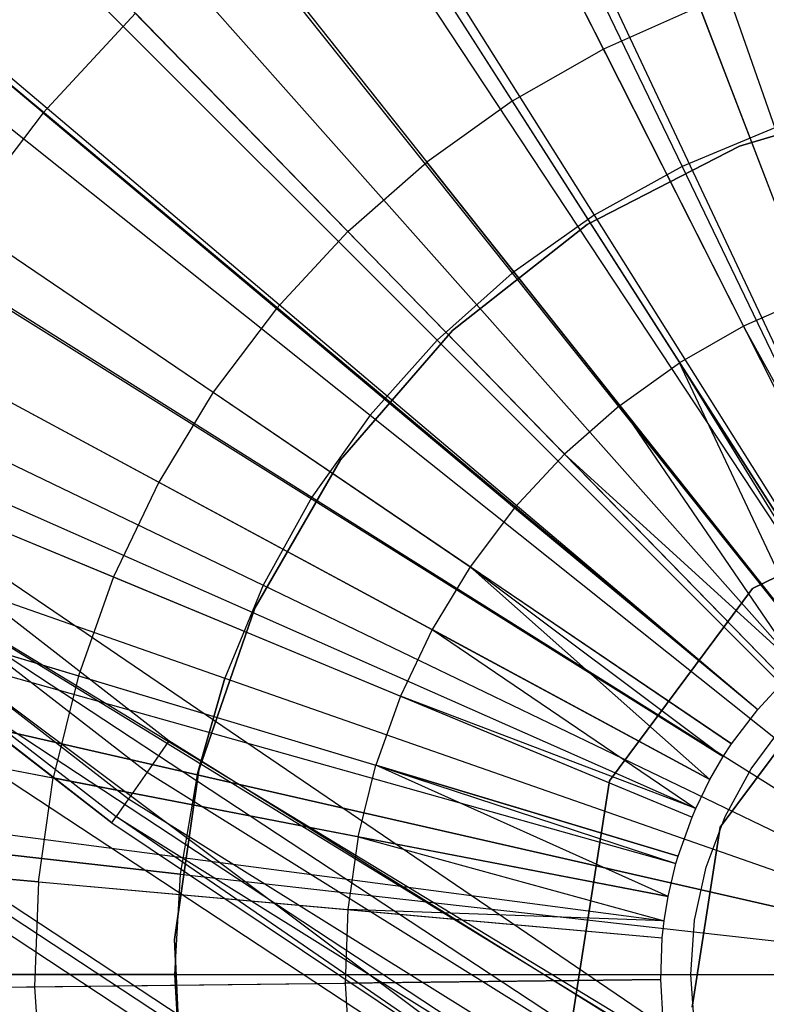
# Model space of a CAD drawing. Extents: x 0.2 to 44.2, y -21.9 to 24.
# Tile 18 of 239: x 12.496 to 13.242, y -13.97 to -12.987. Entities that reach past the tile are written whole.
import ezdxf

# ---------------------------------------------------------------- set-up
doc = ezdxf.new("R2010")
doc.units = 0
doc.header["$LTSCALE"] = 2.54
doc.layers.get('0').update_dxf_attribs({"color": 13, "linetype": 'CONTINUOUS'})

# ---------------------------------------------------------------- blocks, each defined once
blk = doc.blocks.new('GRUPUJ_2')
at = {"color": 0}
for p, q in [((8.76845, 6.37405, 7), (9.42816, 4.65638, 7.55)), ((8.76845, 6.37405, 7), (9.42816, 4.65638, 7.55)), ((8.61598, 6.30894, 7), (9.40037, 4.64452, 7.55)), ((8.61598, 6.30894, 7), (9.40037, 4.64452, 7.55)), ((8.5601, 6.28166, 7), (9.39019, 4.63954, 7.55)), ((8.5601, 6.28166, 7), (9.39019, 4.63954, 7.55)), ((8.36216, 6.16866, 7), (9.35412, 4.61895, 7.55)), ((8.36216, 6.16866, 7), (9.35412, 4.61895, 7.55)), ((8.33609, 6.15172, 7), (9.34937, 4.61587, 7.55)), ((8.33609, 6.15172, 7), (9.34937, 4.61587, 7.55)), ((8.17666, 6.03622, 7), (9.32032, 4.59482, 7.55)), ((8.17666, 6.03622, 7), (9.32032, 4.59482, 7.55)), ((8.08142, 5.95627, 7), (9.30297, 4.58025, 7.55)), ((8.08142, 5.95627, 7), (9.30297, 4.58025, 7.55)), ((8.00552, 5.8857, 7), (9.28913, 4.56739, 7.55)), ((8.00552, 5.8857, 7), (9.28913, 4.56739, 7.55)), ((7.85716, 5.72656, 7), (9.2621, 4.53839, 7.55)), ((7.85716, 5.72656, 7), (9.2621, 4.53839, 7.55)), ((7.85049, 5.71863, 7), (9.2621, 4.53839, 7.55)), ((7.85049, 5.71863, 7), (9.2621, 4.53839, 7.55)), ((7.71315, 5.53674, 7), (9.23586, 4.50381, 7.55)), ((7.71315, 5.53674, 7), (9.23586, 4.50381, 7.55)), ((8.97062, 5.46955, 7.34868), (9.10792, 5.19794, 7.4307)), ((8.97062, 5.46955, 7.34868), (9.10792, 5.19794, 7.4307)), ((7.66788, 5.46727, 7), (9.22761, 4.49115, 7.55)), ((7.66788, 5.46727, 7), (9.22761, 4.49115, 7.55)), ((8.85273, 5.40226, 7.34868), (9.01681, 5.14593, 7.4307)), ((8.85273, 5.40226, 7.34868), (9.01681, 5.14593, 7.4307)), ((7.59491, 5.34188, 7), (9.21431, 4.4683, 7.55)), ((7.59491, 5.34188, 7), (9.21431, 4.4683, 7.55)), ((8.548, 5.13423, 7.34868), (8.31892, 5.32615, 7.25184)), ((8.548, 5.13423, 7.34868), (8.31892, 5.32615, 7.25184)), ((8.74226, 5.32338, 7.34868), (8.93142, 5.08497, 7.4307)), ((8.74226, 5.32338, 7.34868), (8.93142, 5.08497, 7.4307)), ((8.548, 5.13423, 7.34868), (8.64033, 5.23373, 7.34868)), ((8.548, 5.13423, 7.34868), (8.64033, 5.23373, 7.34868)), ((8.85264, 5.01568, 7.4307), (8.64033, 5.23373, 7.34868)), ((8.85264, 5.01568, 7.4307), (8.64033, 5.23373, 7.34868)), ((9.20383, 5.24047, 7.4307), (9.10792, 5.19794, 7.4307)), ((9.20383, 5.24047, 7.4307), (9.10792, 5.19794, 7.4307)), ((9.20383, 5.24047, 7.4307), (9.31506, 4.95085, 7.49789)), ((9.20383, 5.24047, 7.4307), (9.31506, 4.95085, 7.49789)), ((9.10792, 5.19794, 7.4307), (9.01681, 5.14593, 7.4307)), ((9.10792, 5.19794, 7.4307), (9.01681, 5.14593, 7.4307)), ((9.10792, 5.19794, 7.4307), (9.24788, 4.92106, 7.49789)), ((9.10792, 5.19794, 7.4307), (9.24788, 4.92106, 7.49789)), ((7.51742, 5.18369, 7), (9.20019, 4.43947, 7.55)), ((7.51742, 5.18369, 7), (9.20019, 4.43947, 7.55)), ((9.01681, 5.14593, 7.4307), (8.93142, 5.08497, 7.4307)), ((9.01681, 5.14593, 7.4307), (8.93142, 5.08497, 7.4307)), ((9.01681, 5.14593, 7.4307), (9.18406, 4.88463, 7.49789)), ((9.01681, 5.14593, 7.4307), (9.18406, 4.88463, 7.49789)), ((7.497, 5.13605, 7), (9.19647, 4.43079, 7.55)), ((7.497, 5.13605, 7), (9.19647, 4.43079, 7.55)), ((8.548, 5.13423, 7.34868), (8.4662, 5.0259, 7.34868)), ((8.548, 5.13423, 7.34868), (8.4662, 5.0259, 7.34868)), ((8.548, 5.13423, 7.34868), (8.78128, 4.93878, 7.4307)), ((8.548, 5.13423, 7.34868), (8.78128, 4.93878, 7.4307)), ((8.85264, 5.01568, 7.4307), (8.93142, 5.08497, 7.4307)), ((8.85264, 5.01568, 7.4307), (8.93142, 5.08497, 7.4307)), ((9.12426, 4.84193, 7.49789), (8.93142, 5.08497, 7.4307)), ((9.12426, 4.84193, 7.49789), (8.93142, 5.08497, 7.4307)), ((8.4662, 5.0259, 7.34868), (8.71806, 4.85505, 7.4307)), ((8.4662, 5.0259, 7.34868), (8.71806, 4.85505, 7.4307)), ((8.85264, 5.01568, 7.4307), (8.78128, 4.93878, 7.4307)), ((8.85264, 5.01568, 7.4307), (8.78128, 4.93878, 7.4307)), ((8.85264, 5.01568, 7.4307), (9.06908, 4.79339, 7.49789)), ((8.85264, 5.01568, 7.4307), (9.06908, 4.79339, 7.49789)), ((9.31506, 4.95085, 7.49789), (9.24788, 4.92106, 7.49789)), ((9.31506, 4.95085, 7.49789), (9.24788, 4.92106, 7.49789)), ((8.78128, 4.93878, 7.4307), (8.71806, 4.85505, 7.4307)), ((8.78128, 4.93878, 7.4307), (8.71806, 4.85505, 7.4307)), ((8.78128, 4.93878, 7.4307), (9.01909, 4.73953, 7.49789)), ((8.78128, 4.93878, 7.4307), (9.01909, 4.73953, 7.49789)), ((7.42041, 4.92139, 7), (9.18251, 4.39167, 7.55)), ((7.42041, 4.92139, 7), (9.18251, 4.39167, 7.55)), ((9.24788, 4.92106, 7.49789), (9.18406, 4.88463, 7.49789)), ((9.24788, 4.92106, 7.49789), (9.18406, 4.88463, 7.49789)), ((9.24788, 4.92106, 7.49789), (9.39019, 4.63954, 7.55)), ((9.40037, 4.64452, 7.55), (9.24788, 4.92106, 7.49789)), ((9.24788, 4.92106, 7.49789), (9.39019, 4.63954, 7.55)), ((9.40037, 4.64452, 7.55), (9.24788, 4.92106, 7.49789)), ((8.39579, 4.90985, 7.34868), (8.66364, 4.76536, 7.4307)), ((8.39579, 4.90985, 7.34868), (8.66364, 4.76536, 7.4307)), ((7.40885, 4.88158, 7), (9.18041, 4.38442, 7.55)), ((7.40885, 4.88158, 7), (9.18041, 4.38442, 7.55)), ((9.12426, 4.84193, 7.49789), (9.18406, 4.88463, 7.49789)), ((9.12426, 4.84193, 7.49789), (9.18406, 4.88463, 7.49789)), ((9.32032, 4.59482, 7.55), (9.18406, 4.88463, 7.49789)), ((9.32032, 4.59482, 7.55), (9.18406, 4.88463, 7.49789)), ((9.18406, 4.88463, 7.49789), (9.34937, 4.61587, 7.55)), ((9.35412, 4.61895, 7.55), (9.18406, 4.88463, 7.49789)), ((9.18406, 4.88463, 7.49789), (9.34937, 4.61587, 7.55)), ((9.35412, 4.61895, 7.55), (9.18406, 4.88463, 7.49789)), ((8.71806, 4.85505, 7.4307), (8.66364, 4.76536, 7.4307)), ((8.71806, 4.85505, 7.4307), (8.66364, 4.76536, 7.4307)), ((8.71806, 4.85505, 7.4307), (8.97481, 4.68088, 7.49789)), ((8.71806, 4.85505, 7.4307), (8.97481, 4.68088, 7.49789)), ((9.12426, 4.84193, 7.49789), (9.06908, 4.79339, 7.49789)), ((9.12426, 4.84193, 7.49789), (9.06908, 4.79339, 7.49789)), ((9.32032, 4.59482, 7.55), (9.12426, 4.84193, 7.49789)), ((9.32032, 4.59482, 7.55), (9.12426, 4.84193, 7.49789)), ((9.12426, 4.84193, 7.49789), (9.30297, 4.58025, 7.55)), ((9.12426, 4.84193, 7.49789), (9.30297, 4.58025, 7.55)), ((9.06908, 4.79339, 7.49789), (9.01909, 4.73953, 7.49789)), ((9.06908, 4.79339, 7.49789), (9.01909, 4.73953, 7.49789)), ((9.28913, 4.56739, 7.55), (9.06908, 4.79339, 7.49789)), ((9.28913, 4.56739, 7.55), (9.06908, 4.79339, 7.49789)), ((9.30297, 4.58025, 7.55), (9.06908, 4.79339, 7.49789)), ((9.30297, 4.58025, 7.55), (9.06908, 4.79339, 7.49789)), ((8.33747, 4.78727, 7.34868), (8.61857, 4.67061, 7.4307)), ((8.33747, 4.78727, 7.34868), (8.61857, 4.67061, 7.4307)), ((8.66364, 4.76536, 7.4307), (8.61857, 4.67061, 7.4307)), ((8.66364, 4.76536, 7.4307), (8.61857, 4.67061, 7.4307)), ((8.66364, 4.76536, 7.4307), (8.93669, 4.61806, 7.49789)), ((8.66364, 4.76536, 7.4307), (8.93669, 4.61806, 7.49789)), ((9.47238, 4.76296, 27.51609), (9.25675, 4.65915, 27.51609)), ((9.25675, 4.65915, 7.51609), (9.47238, 4.76296, 7.51609)), ((9.47238, 4.76296, 27.51609), (9.25675, 4.65915, 27.51609)), ((9.25675, 4.65915, 7.51609), (9.47238, 4.76296, 7.51609)), ((9.01909, 4.73953, 7.49789), (8.97481, 4.68088, 7.49789)), ((9.01909, 4.73953, 7.49789), (8.97481, 4.68088, 7.49789)), ((9.01909, 4.73953, 7.49789), (9.2621, 4.53839, 7.55)), ((9.01909, 4.73953, 7.49789), (9.2621, 4.53839, 7.55)), ((7.36594, 4.70007, 7), (9.17259, 4.35134, 7.55)), ((7.36594, 4.70007, 7), (9.17259, 4.35134, 7.55)), ((8.97481, 4.68088, 7.49789), (8.93669, 4.61806, 7.49789)), ((8.97481, 4.68088, 7.49789), (8.93669, 4.61806, 7.49789)), ((8.97481, 4.68088, 7.49789), (9.21431, 4.4683, 7.55)), ((9.23586, 4.50381, 7.55), (8.97481, 4.68088, 7.49789)), ((8.97481, 4.68088, 7.49789), (9.22761, 4.49115, 7.55)), ((9.23586, 4.50381, 7.55), (8.97481, 4.68088, 7.49789)), ((8.97481, 4.68088, 7.49789), (9.22761, 4.49115, 7.55)), ((8.97481, 4.68088, 7.49789), (9.21431, 4.4683, 7.55)), ((8.61857, 4.67061, 7.4307), (8.58331, 4.5718, 7.4307)), ((8.61857, 4.67061, 7.4307), (8.58331, 4.5718, 7.4307)), ((8.61857, 4.67061, 7.4307), (8.90513, 4.5517, 7.49789)), ((8.61857, 4.67061, 7.4307), (8.90513, 4.5517, 7.49789)), ((8.29186, 4.65942, 7.34868), (8.58331, 4.5718, 7.4307)), ((8.29186, 4.65942, 7.34868), (8.58331, 4.5718, 7.4307)), ((9.25675, 4.65915, 27.51609), (9.11407, 4.46702, 27.51609)), ((9.11407, 4.46702, 7.51609), (9.25675, 4.65915, 7.51609)), ((9.25675, 4.65915, 27.51609), (9.11407, 4.46702, 27.51609)), ((9.11407, 4.46702, 7.51609), (9.25675, 4.65915, 7.51609)), ((9.25675, 4.65915, 27.51609), (9.25675, 4.65915, 7.51609)), ((9.25675, 4.65915, 27.51609), (9.25675, 4.65915, 7.51609)), ((8.93669, 4.61806, 7.49789), (8.90513, 4.5517, 7.49789)), ((8.93669, 4.61806, 7.49789), (8.90513, 4.5517, 7.49789)), ((9.21431, 4.4683, 7.55), (8.93669, 4.61806, 7.49789)), ((9.21431, 4.4683, 7.55), (8.93669, 4.61806, 7.49789)), ((8.93669, 4.61806, 7.49789), (9.20019, 4.43947, 7.55)), ((8.93669, 4.61806, 7.49789), (9.20019, 4.43947, 7.55)), ((7.34438, 4.56709, 7), (9.16866, 4.32711, 7.55)), ((7.34438, 4.56709, 7), (9.16866, 4.32711, 7.55)), ((8.58331, 4.5718, 7.4307), (8.55824, 4.46993, 7.4307)), ((8.58331, 4.5718, 7.4307), (8.55824, 4.46993, 7.4307)), ((8.58331, 4.5718, 7.4307), (8.88043, 4.48248, 7.49789)), ((8.58331, 4.5718, 7.4307), (8.88043, 4.48248, 7.49789)), ((9.22473, 4.42061, 27.51609), (9.33317, 4.56663, 27.51609)), ((9.33317, 4.56663, 7.51609), (9.22473, 4.42061, 7.51609)), ((9.33317, 4.56663, 7.51609), (9.22473, 4.42061, 7.51609)), ((9.22473, 4.42061, 27.51609), (9.33317, 4.56663, 27.51609)), ((9.2621, 4.53839, 7.55), (9.28913, 4.56739, 7.55)), ((9.2621, 4.53839, 7.55), (9.28913, 4.56739, 7.55)), ((8.90513, 4.5517, 7.49789), (8.88043, 4.48248, 7.49789)), ((8.90513, 4.5517, 7.49789), (8.88043, 4.48248, 7.49789)), ((8.90513, 4.5517, 7.49789), (9.19647, 4.43079, 7.55)), ((9.20019, 4.43947, 7.55), (8.90513, 4.5517, 7.49789)), ((8.90513, 4.5517, 7.49789), (9.19647, 4.43079, 7.55)), ((9.20019, 4.43947, 7.55), (8.90513, 4.5517, 7.49789)), ((9.23586, 4.50381, 7.55), (9.2621, 4.53839, 7.55)), ((9.23586, 4.50381, 7.55), (9.2621, 4.53839, 7.55)), ((8.25942, 4.52761, 7.34868), (8.55824, 4.46993, 7.4307)), ((8.25942, 4.52761, 7.34868), (8.55824, 4.46993, 7.4307)), ((9.25548, 4.47908, 27.51609), (9.28797, 4.52249, 27.51609)), ((9.22761, 4.49115, 7.55), (9.23586, 4.50381, 7.55)), ((9.22761, 4.49115, 7.55), (9.23586, 4.50381, 7.55)), ((9.21431, 4.4683, 7.55), (9.22761, 4.49115, 7.55)), ((9.21431, 4.4683, 7.55), (9.22761, 4.49115, 7.55)), ((8.86286, 4.41113, 7.49789), (8.88043, 4.48248, 7.49789)), ((8.86286, 4.41113, 7.49789), (8.88043, 4.48248, 7.49789)), ((9.18251, 4.39167, 7.55), (8.88043, 4.48248, 7.49789)), ((8.88043, 4.48248, 7.49789), (9.18041, 4.38442, 7.55)), ((9.18251, 4.39167, 7.55), (8.88043, 4.48248, 7.49789)), ((9.17259, 4.35134, 7.55), (8.88043, 4.48248, 7.49789)), ((8.88043, 4.48248, 7.49789), (9.18041, 4.38442, 7.55)), ((9.17259, 4.35134, 7.55), (8.88043, 4.48248, 7.49789)), ((9.2295, 4.4315, 27.51609), (9.25548, 4.47908, 27.51609)), ((7.33413, 4.47438, 7), (9.1668, 4.31022, 7.55)), ((7.33413, 4.47438, 7), (9.1668, 4.31022, 7.55)), ((8.5436, 4.36604, 7.4307), (8.55824, 4.46993, 7.4307)), ((8.5436, 4.36604, 7.4307), (8.55824, 4.46993, 7.4307)), ((8.86286, 4.41113, 7.49789), (8.55824, 4.46993, 7.4307)), ((8.86286, 4.41113, 7.49789), (8.55824, 4.46993, 7.4307)), ((9.11407, 4.46702, 27.51609), (9.07701, 4.23059, 27.51609)), ((9.07701, 4.23059, 7.51609), (9.11407, 4.46702, 7.51609)), ((9.11407, 4.46702, 27.51609), (9.07701, 4.23059, 27.51609)), ((9.07701, 4.23059, 7.51609), (9.11407, 4.46702, 7.51609)), ((9.11407, 4.46702, 27.51609), (9.11407, 4.46702, 7.51609)), ((9.11407, 4.46702, 27.51609), (9.11407, 4.46702, 7.51609)), ((9.20019, 4.43947, 7.55), (9.21431, 4.4683, 7.55)), ((9.20019, 4.43947, 7.55), (9.21431, 4.4683, 7.55)), ((9.19647, 4.43079, 7.55), (9.20019, 4.43947, 7.55)), ((9.19647, 4.43079, 7.55), (9.20019, 4.43947, 7.55)), ((9.18251, 4.39167, 7.55), (9.19647, 4.43079, 7.55)), ((9.18251, 4.39167, 7.55), (9.19647, 4.43079, 7.55)), ((9.21055, 4.3807, 27.51609), (9.2295, 4.4315, 27.51609)), ((9.19657, 4.24092, 27.51609), (9.22473, 4.42061, 27.51609)), ((9.22473, 4.42061, 7.51609), (9.19657, 4.24092, 7.51609)), ((9.22473, 4.42061, 7.51609), (9.19657, 4.24092, 7.51609)), ((9.19657, 4.24092, 27.51609), (9.22473, 4.42061, 27.51609)), ((9.22473, 4.42061, 7.51609), (9.22473, 4.42061, 27.51609)), ((9.22473, 4.42061, 7.51609), (9.22473, 4.42061, 27.51609)), ((8.86286, 4.41113, 7.49789), (8.85261, 4.33836, 7.49789)), ((8.86286, 4.41113, 7.49789), (8.85261, 4.33836, 7.49789)), ((9.17259, 4.35134, 7.55), (8.86286, 4.41113, 7.49789)), ((8.86286, 4.41113, 7.49789), (9.16866, 4.32711, 7.55)), ((8.86286, 4.41113, 7.49789), (9.16866, 4.32711, 7.55)), ((9.17259, 4.35134, 7.55), (8.86286, 4.41113, 7.49789)), ((8.5436, 4.36604, 7.4307), (8.24047, 4.3932, 7.34868)), ((8.5436, 4.36604, 7.4307), (8.24047, 4.3932, 7.34868)), ((9.18041, 4.38442, 7.55), (9.18251, 4.39167, 7.55)), ((9.18041, 4.38442, 7.55), (9.18251, 4.39167, 7.55)), ((9.17259, 4.35134, 7.55), (9.18041, 4.38442, 7.55)), ((9.17259, 4.35134, 7.55), (9.18041, 4.38442, 7.55)), ((9.19902, 4.32772, 27.51609), (9.21055, 4.3807, 27.51609)), ((8.5436, 4.36604, 7.4307), (8.53954, 4.26121, 7.4307)), ((8.5436, 4.36604, 7.4307), (8.53954, 4.26121, 7.4307)), ((8.5436, 4.36604, 7.4307), (8.85261, 4.33836, 7.49789)), ((8.5436, 4.36604, 7.4307), (8.85261, 4.33836, 7.49789)), ((9.16866, 4.32711, 7.55), (9.17259, 4.35134, 7.55)), ((9.16866, 4.32711, 7.55), (9.17259, 4.35134, 7.55)), ((8.85261, 4.33836, 7.49789), (8.84977, 4.26493, 7.49789)), ((8.85261, 4.33836, 7.49789), (8.84977, 4.26493, 7.49789)), ((8.85261, 4.33836, 7.49789), (9.1668, 4.31022, 7.55)), ((8.85261, 4.33836, 7.49789), (9.1668, 4.31022, 7.55)), ((9.16866, 4.32711, 7.55), (8.85261, 4.33836, 7.49789)), ((9.16866, 4.32711, 7.55), (8.85261, 4.33836, 7.49789)), ((9.19516, 4.27364, 27.51609), (9.19902, 4.32772, 27.51609)), ((9.1668, 4.31022, 7.55), (9.16866, 4.32711, 7.55)), ((9.1668, 4.31022, 7.55), (9.16866, 4.32711, 7.55)), ((9.16519, 4.26872, 7.55), (9.1668, 4.31022, 7.55)), ((9.16519, 4.26872, 7.55), (9.1668, 4.31022, 7.55)), ((7.32532, 4.24663, 7), (9.16519, 4.26872, 7.55)), ((7.32532, 4.24663, 7), (9.16519, 4.26872, 7.55)), ((9.16519, 4.26872, 7.55), (8.84977, 4.26493, 7.49789)), ((9.16519, 4.26872, 7.55), (8.84977, 4.26493, 7.49789)), ((9.16779, 4.22727, 7.55), (9.16519, 4.26872, 7.55)), ((9.16779, 4.22727, 7.55), (9.16519, 4.26872, 7.55)), ((9.19902, 4.21956, 27.51609), (9.19516, 4.27364, 27.51609)), ((8.23522, 4.25755, 7.34868), (8.53954, 4.26121, 7.4307)), ((8.23522, 4.25755, 7.34868), (8.53954, 4.26121, 7.4307)), ((8.53954, 4.26121, 7.4307), (8.84977, 4.26493, 7.49789)), ((8.53954, 4.26121, 7.4307), (8.84977, 4.26493, 7.49789)), ((8.53954, 4.26121, 7.4307), (8.54611, 4.1565, 7.4307)), ((8.53954, 4.26121, 7.4307), (8.54611, 4.1565, 7.4307)), ((8.84977, 4.26493, 7.49789), (8.85437, 4.19159, 7.49789)), ((8.84977, 4.26493, 7.49789), (8.85437, 4.19159, 7.49789))]:
    blk.add_line(p, q, dxfattribs=at)
blk = doc.blocks.new('KARO-10934_STL')
at = {"color": 0}
for p, q in [((12.64532, -13.70675, 124.29955), (11.30758, -12.67126, 124.29955)), ((12.64532, -13.70675, 124.29955), (11.30758, -12.67126, 124.29955)), ((12.5882, -13.78882, 124.39956), (11.18384, -12.69659, 125.94955)), ((12.5882, -13.78882, 124.39956), (11.18384, -12.69659, 125.94955)), ((13.10273, -14.13306, 125.94955), (11.18384, -12.69659, 125.94955)), ((13.10273, -14.13306, 125.94955), (11.18384, -12.69659, 125.94955)), ((11.28265, -12.7003, 124.30717), (12.62346, -13.73816, 124.30717)), ((11.28265, -12.7003, 124.30717), (12.62346, -13.73816, 124.30717)), ((11.26152, -12.72491, 124.32885), (12.60493, -13.76478, 124.32885)), ((11.26152, -12.72491, 124.32885), (12.60493, -13.76478, 124.32885)), ((11.2474, -12.74136, 124.36128), (12.59254, -13.78258, 124.36128)), ((11.2474, -12.74136, 124.36128), (12.59254, -13.78258, 124.36128)), ((11.24244, -12.74714, 124.39956), (12.5882, -13.78882, 124.39956)), ((11.24244, -12.74714, 124.39956), (12.5882, -13.78882, 124.39956)), ((13.2153, -13.11277, 20.1686), (13.37947, -13.06457, 20.1686)), ((13.37947, -13.06457, 16.1686), (13.2153, -13.11277, 16.1686)), ((13.2153, -13.11277, 20.1686), (13.37947, -13.06457, 20.1686)), ((13.37947, -13.06457, 16.1686), (13.2153, -13.11277, 16.1686)), ((13.06322, -13.19118, 20.1686), (13.2153, -13.11277, 20.1686)), ((13.2153, -13.11277, 16.1686), (13.06322, -13.19118, 16.1686)), ((13.06322, -13.19118, 20.1686), (13.2153, -13.11277, 20.1686)), ((13.2153, -13.11277, 16.1686), (13.06322, -13.19118, 16.1686)), ((13.2153, -13.11277, 20.1686), (13.2153, -13.11277, 16.1686)), ((13.2153, -13.11277, 20.1686), (13.2153, -13.11277, 16.1686)), ((12.92872, -13.29695, 20.1686), (13.06322, -13.19118, 20.1686)), ((13.06322, -13.19118, 16.1686), (12.92872, -13.29695, 16.1686)), ((12.92872, -13.29695, 20.1686), (13.06322, -13.19118, 20.1686)), ((13.06322, -13.19118, 16.1686), (12.92872, -13.29695, 16.1686)), ((13.06322, -13.19118, 20.1686), (13.06322, -13.19118, 16.1686)), ((13.06322, -13.19118, 20.1686), (13.06322, -13.19118, 16.1686)), ((12.81668, -13.42625, 20.1686), (12.92872, -13.29695, 20.1686)), ((12.92872, -13.29695, 16.1686), (12.81668, -13.42625, 16.1686)), ((12.81668, -13.42625, 20.1686), (12.92872, -13.29695, 20.1686)), ((12.92872, -13.29695, 16.1686), (12.81668, -13.42625, 16.1686)), ((12.92872, -13.29695, 20.1686), (12.92872, -13.29695, 16.1686)), ((12.92872, -13.29695, 20.1686), (12.92872, -13.29695, 16.1686)), ((13.35858, -14.1409, 125.88578), (12.2835, -13.41007, 125.88578)), ((13.35858, -14.1409, 125.88578), (12.2835, -13.41007, 125.88578)), ((12.73113, -13.57443, 20.1686), (12.81668, -13.42625, 20.1686)), ((12.81668, -13.42625, 16.1686), (12.73113, -13.57443, 16.1686)), ((12.73113, -13.57443, 20.1686), (12.81668, -13.42625, 20.1686)), ((12.81668, -13.42625, 16.1686), (12.73113, -13.57443, 16.1686)), ((12.81668, -13.42625, 20.1686), (12.81668, -13.42625, 16.1686)), ((12.81668, -13.42625, 20.1686), (12.81668, -13.42625, 16.1686)), ((12.24343, -13.46433, 125.8986), (13.40155, -14.17384, 125.88594)), ((13.75746, -14.46033, 125.8986), (12.24343, -13.46433, 125.8986)), ((13.35858, -14.1409, 125.88578), (12.24343, -13.46433, 125.8986)), ((13.35858, -14.1409, 125.88578), (12.24343, -13.46433, 125.8986)), ((12.24343, -13.46433, 125.8986), (13.40155, -14.17384, 125.88594)), ((13.75746, -14.46033, 125.8986), (12.24343, -13.46433, 125.8986)), ((12.20832, -13.51188, 125.93354), (13.7277, -14.51139, 125.93354)), ((12.20832, -13.51188, 125.93354), (13.7277, -14.51139, 125.93354)), ((12.18234, -13.54707, 125.98647), (13.70567, -14.54918, 125.98647)), ((12.18234, -13.54707, 125.98647), (13.70567, -14.54918, 125.98647)), ((12.67516, -13.73612, 20.1686), (12.73113, -13.57443, 20.1686)), ((12.73113, -13.57443, 16.1686), (12.67516, -13.73612, 16.1686)), ((12.67516, -13.73612, 20.1686), (12.73113, -13.57443, 20.1686)), ((12.73113, -13.57443, 16.1686), (12.67516, -13.73612, 16.1686)), ((12.73113, -13.57443, 20.1686), (12.73113, -13.57443, 16.1686)), ((12.73113, -13.57443, 20.1686), (12.73113, -13.57443, 16.1686)), ((12.12148, -13.62949, 126.16494), (13.65408, -14.63771, 126.16494)), ((12.12148, -13.62949, 126.16494), (13.65408, -14.63771, 126.16494)), ((13.6489, -14.6466, 126.18177), (12.11536, -13.63777, 126.18177)), ((13.6489, -14.6466, 126.18177), (12.11536, -13.63777, 126.18177)), ((12.10604, -13.6504, 126.19373), (13.64099, -14.66016, 126.19373)), ((12.10604, -13.6504, 126.19373), (13.64099, -14.66016, 126.19373)), ((12.64532, -13.70675, 124.29955), (12.62346, -13.73816, 124.30717)), ((12.64532, -13.70675, 124.29955), (12.62346, -13.73816, 124.30717)), ((14.08096, -14.60159, 124.29955), (12.64532, -13.70675, 124.29955)), ((14.08096, -14.60159, 124.29955), (12.64532, -13.70675, 124.29955)), ((12.62346, -13.73816, 124.30717), (12.60493, -13.76478, 124.32885)), ((12.62346, -13.73816, 124.30717), (12.60493, -13.76478, 124.32885)), ((12.62346, -13.73816, 124.30717), (14.06239, -14.63505, 124.30717)), ((12.62346, -13.73816, 124.30717), (14.06239, -14.63505, 124.30717)), ((12.65081, -13.90548, 20.1686), (12.67516, -13.73612, 20.1686)), ((12.67516, -13.73612, 16.1686), (12.65081, -13.90548, 16.1686)), ((12.65081, -13.90548, 20.1686), (12.67516, -13.73612, 20.1686)), ((12.67516, -13.73612, 16.1686), (12.65081, -13.90548, 16.1686)), ((12.67516, -13.73612, 20.1686), (12.67516, -13.73612, 16.1686)), ((12.67516, -13.73612, 20.1686), (12.67516, -13.73612, 16.1686)), ((12.60493, -13.76478, 124.32885), (12.59254, -13.78258, 124.36128)), ((12.60493, -13.76478, 124.32885), (12.59254, -13.78258, 124.36128)), ((12.60493, -13.76478, 124.32885), (14.04665, -14.66341, 124.32885)), ((12.60493, -13.76478, 124.32885), (14.04665, -14.66341, 124.32885)), ((12.5882, -13.78882, 124.39956), (12.59254, -13.78258, 124.36128)), ((12.5882, -13.78882, 124.39956), (12.59254, -13.78258, 124.36128)), ((13.10273, -14.13306, 124.39956), (12.59254, -13.78258, 124.36128)), ((12.59254, -13.78258, 124.36128), (14.03613, -14.68237, 124.36128)), ((13.10273, -14.13306, 124.39956), (12.59254, -13.78258, 124.36128)), ((12.59254, -13.78258, 124.36128), (14.03613, -14.68237, 124.36128)), ((12.5882, -13.78882, 124.39956), (13.10273, -14.13306, 125.94955)), ((12.5882, -13.78882, 124.39956), (13.10273, -14.13306, 125.94955)), ((12.5882, -13.78882, 124.39956), (13.10273, -14.13306, 124.39956)), ((12.5882, -13.78882, 124.39956), (13.10273, -14.13306, 124.39956)), ((12.65896, -14.07639, 20.1686), (12.65081, -13.90548, 20.1686)), ((12.65081, -13.90548, 20.1686), (12.65081, -13.90548, 16.1686)), ((12.65081, -13.90548, 16.1686), (12.65896, -14.07639, 16.1686)), ((12.65081, -13.90548, 20.1686), (12.65081, -13.90548, 16.1686)), ((12.65896, -14.07639, 20.1686), (12.65081, -13.90548, 20.1686)), ((12.65081, -13.90548, 16.1686), (12.65896, -14.07639, 16.1686))]:
    blk.add_line(p, q, dxfattribs=at)
blk.add_blockref('GRUPUJ_2', (3.97143, -18.21384, 12.86887), dxfattribs=at)
blk = doc.blocks.new('GRUPUJ_1')
at = {"color": 0}
for p, q in [((12.73647, 9.68027, 3.14185), (13.02859, 8.84545, 2.99157)), ((12.73647, 9.68027, 3.14185), (13.02859, 8.84545, 2.99157)), ((12.73647, 9.68027, 18.7407), (13.02859, 8.84545, 18.89097)), ((12.73647, 9.68027, 18.7407), (13.02859, 8.84545, 18.89097)), ((12.55204, 9.60388, 3.14185), (12.93579, 8.80701, 2.99157)), ((12.55204, 9.60388, 3.14185), (12.93579, 8.80701, 2.99157)), ((12.55204, 9.60388, 18.7407), (12.93579, 8.80701, 18.89097)), ((12.55204, 9.60388, 18.7407), (12.93579, 8.80701, 18.89097)), ((12.37732, 9.50731, 3.14185), (12.84788, 8.75842, 2.99157)), ((12.37732, 9.50731, 3.14185), (12.84788, 8.75842, 2.99157)), ((12.37732, 9.50731, 18.7407), (12.84788, 8.75842, 18.89097)), ((12.37732, 9.50731, 18.7407), (12.84788, 8.75842, 18.89097)), ((12.21451, 9.39179, 3.14185), (12.76596, 8.7003, 2.99157)), ((12.21451, 9.39179, 3.14185), (12.76596, 8.7003, 2.99157)), ((12.21451, 9.39179, 18.7407), (12.76596, 8.7003, 18.89097)), ((12.21451, 9.39179, 18.7407), (12.76596, 8.7003, 18.89097)), ((12.06566, 9.25877, 3.14185), (12.69106, 8.63337, 2.99157)), ((12.06566, 9.25877, 3.14185), (12.69106, 8.63337, 2.99157)), ((12.06566, 9.25877, 18.7407), (12.69106, 8.63337, 18.89097)), ((12.06566, 9.25877, 18.7407), (12.69106, 8.63337, 18.89097)), ((11.93264, 9.10992, 3.14185), (12.62413, 8.55847, 2.99157)), ((11.93264, 9.10992, 3.14185), (12.62413, 8.55847, 2.99157)), ((11.93264, 9.10992, 18.7407), (12.62413, 8.55847, 18.89097)), ((11.93264, 9.10992, 18.7407), (12.62413, 8.55847, 18.89097)), ((11.81712, 8.94711, 3.14185), (12.566, 8.47655, 2.99157)), ((11.81712, 8.94711, 3.14185), (12.566, 8.47655, 2.99157)), ((11.81712, 8.94711, 18.7407), (12.566, 8.47655, 18.89097)), ((11.81712, 8.94711, 18.7407), (12.566, 8.47655, 18.89097)), ((13.02859, 8.84545, 2.99157), (12.93579, 8.80701, 2.99157)), ((13.02859, 8.84545, 2.99157), (12.93579, 8.80701, 2.99157)), ((13.02859, 8.84545, 18.89097), (12.93579, 8.80701, 18.89097)), ((13.02859, 8.84545, 18.89097), (12.93579, 8.80701, 18.89097)), ((12.93579, 8.80701, 2.99157), (12.84788, 8.75842, 2.99157)), ((12.93579, 8.80701, 2.99157), (12.84788, 8.75842, 2.99157)), ((12.93579, 8.80701, 18.89097), (12.84788, 8.75842, 18.89097)), ((12.93579, 8.80701, 18.89097), (12.84788, 8.75842, 18.89097)), ((12.93579, 8.80701, 2.99157), (13.32443, 8, 2.94127)), ((12.93579, 8.80701, 2.99157), (13.32443, 8, 2.94127)), ((12.93579, 8.80701, 18.89097), (13.32443, 8, 18.94127)), ((12.93579, 8.80701, 18.89097), (13.32443, 8, 18.94127)), ((11.72055, 8.77239, 18.7407), (12.51741, 8.38864, 18.89097)), ((11.72055, 8.77239, 3.14185), (12.51741, 8.38864, 2.99157)), ((11.72055, 8.77239, 3.14185), (12.51741, 8.38864, 2.99157)), ((11.72055, 8.77239, 18.7407), (12.51741, 8.38864, 18.89097)), ((12.84788, 8.75842, 2.99157), (12.76596, 8.7003, 2.99157)), ((12.84788, 8.75842, 2.99157), (12.76596, 8.7003, 2.99157)), ((12.84788, 8.75842, 18.89097), (12.76596, 8.7003, 18.89097)), ((12.84788, 8.75842, 18.89097), (12.76596, 8.7003, 18.89097)), ((12.84788, 8.75842, 2.99157), (13.32443, 8, 2.94127)), ((12.84788, 8.75842, 2.99157), (13.32443, 8, 2.94127)), ((12.84788, 8.75842, 18.89097), (13.32443, 8, 18.94127)), ((12.84788, 8.75842, 18.89097), (13.32443, 8, 18.94127)), ((12.76596, 8.7003, 2.99157), (12.69106, 8.63337, 2.99157)), ((12.76596, 8.7003, 2.99157), (12.69106, 8.63337, 2.99157)), ((12.76596, 8.7003, 18.89097), (12.69106, 8.63337, 18.89097)), ((12.76596, 8.7003, 18.89097), (12.69106, 8.63337, 18.89097)), ((12.76596, 8.7003, 2.99157), (13.32443, 8, 2.94127)), ((12.76596, 8.7003, 2.99157), (13.32443, 8, 2.94127)), ((12.76596, 8.7003, 18.89097), (13.32443, 8, 18.94127)), ((12.76596, 8.7003, 18.89097), (13.32443, 8, 18.94127)), ((12.69106, 8.63337, 2.99157), (12.62413, 8.55847, 2.99157)), ((12.69106, 8.63337, 2.99157), (12.62413, 8.55847, 2.99157)), ((12.69106, 8.63337, 18.89097), (12.62413, 8.55847, 18.89097)), ((12.69106, 8.63337, 18.89097), (12.62413, 8.55847, 18.89097)), ((12.69106, 8.63337, 2.99157), (13.32443, 8, 2.94127)), ((12.69106, 8.63337, 2.99157), (13.32443, 8, 2.94127)), ((12.69106, 8.63337, 18.89097), (13.32443, 8, 18.94127)), ((12.69106, 8.63337, 18.89097), (13.32443, 8, 18.94127)), ((11.64416, 8.58795, 18.7407), (12.47898, 8.29584, 18.89097)), ((11.64416, 8.58795, 18.7407), (12.47898, 8.29584, 18.89097)), ((11.64416, 8.58795, 3.14185), (12.47898, 8.29584, 2.99157)), ((11.64416, 8.58795, 3.14185), (12.47898, 8.29584, 2.99157)), ((12.62413, 8.55847, 2.99157), (12.566, 8.47655, 2.99157)), ((12.62413, 8.55847, 2.99157), (12.566, 8.47655, 2.99157)), ((12.62413, 8.55847, 18.89097), (12.566, 8.47655, 18.89097)), ((12.62413, 8.55847, 18.89097), (12.566, 8.47655, 18.89097)), ((12.62413, 8.55847, 2.99157), (13.32443, 8, 2.94127)), ((12.62413, 8.55847, 2.99157), (13.32443, 8, 2.94127)), ((12.62413, 8.55847, 18.89097), (13.32443, 8, 18.94127)), ((12.62413, 8.55847, 18.89097), (13.32443, 8, 18.94127)), ((12.566, 8.47655, 2.99157), (12.51741, 8.38864, 2.99157)), ((12.566, 8.47655, 2.99157), (12.51741, 8.38864, 2.99157)), ((12.566, 8.47655, 18.89097), (12.51741, 8.38864, 18.89097)), ((12.566, 8.47655, 18.89097), (12.51741, 8.38864, 18.89097)), ((12.566, 8.47655, 2.99157), (13.32443, 8, 2.94127)), ((12.566, 8.47655, 2.99157), (13.32443, 8, 2.94127)), ((12.566, 8.47655, 18.89097), (13.32443, 8, 18.94127)), ((12.566, 8.47655, 18.89097), (13.32443, 8, 18.94127)), ((11.58889, 8.39612, 18.7407), (12.45117, 8.19931, 18.89097)), ((11.58889, 8.39612, 18.7407), (12.45117, 8.19931, 18.89097)), ((12.45117, 8.19931, 2.99157), (11.58889, 8.39612, 3.14185)), ((12.45117, 8.19931, 2.99157), (11.58889, 8.39612, 3.14185)), ((12.51741, 8.38864, 18.89097), (12.47898, 8.29584, 18.89097)), ((12.51741, 8.38864, 2.99157), (12.47898, 8.29584, 2.99157)), ((12.51741, 8.38864, 2.99157), (12.47898, 8.29584, 2.99157)), ((12.51741, 8.38864, 18.89097), (12.47898, 8.29584, 18.89097)), ((12.51741, 8.38864, 2.99157), (13.32443, 8, 2.94127)), ((12.51741, 8.38864, 2.99157), (13.32443, 8, 2.94127)), ((12.51741, 8.38864, 18.89097), (13.32443, 8, 18.94127)), ((12.51741, 8.38864, 18.89097), (13.32443, 8, 18.94127)), ((12.47898, 8.29584, 18.89097), (12.45117, 8.19931, 18.89097)), ((12.47898, 8.29584, 18.89097), (12.45117, 8.19931, 18.89097)), ((12.45117, 8.19931, 2.99157), (12.47898, 8.29584, 2.99157)), ((12.45117, 8.19931, 2.99157), (12.47898, 8.29584, 2.99157)), ((12.47898, 8.29584, 18.89097), (13.32443, 8, 18.94127)), ((12.47898, 8.29584, 2.99157), (13.32443, 8, 2.94127)), ((12.47898, 8.29584, 18.89097), (13.32443, 8, 18.94127)), ((12.47898, 8.29584, 2.99157), (13.32443, 8, 2.94127)), ((11.55545, 8.19931, 18.7407), (12.43434, 8.10029, 18.89097)), ((11.55545, 8.19931, 18.7407), (12.43434, 8.10029, 18.89097)), ((12.43434, 8.10029, 2.99157), (11.55545, 8.19931, 3.14185)), ((12.43434, 8.10029, 2.99157), (11.55545, 8.19931, 3.14185)), ((12.45117, 8.19931, 2.99157), (12.43434, 8.10029, 2.99157)), ((12.45117, 8.19931, 18.89097), (12.43434, 8.10029, 18.89097)), ((12.45117, 8.19931, 18.89097), (12.43434, 8.10029, 18.89097)), ((12.45117, 8.19931, 2.99157), (12.43434, 8.10029, 2.99157)), ((13.32443, 8, 2.94127), (12.45117, 8.19931, 2.99157)), ((12.45117, 8.19931, 18.89097), (13.32443, 8, 18.94127)), ((12.45117, 8.19931, 18.89097), (13.32443, 8, 18.94127)), ((13.32443, 8, 2.94127), (12.45117, 8.19931, 2.99157)), ((12.43434, 8.10029, 2.99157), (12.42871, 8, 2.99157)), ((12.43434, 8.10029, 18.89097), (12.42871, 8, 18.89097)), ((12.43434, 8.10029, 18.89097), (12.42871, 8, 18.89097)), ((12.43434, 8.10029, 2.99157), (12.42871, 8, 2.99157)), ((12.43434, 8.10029, 2.99157), (13.32443, 8, 2.94127)), ((12.43434, 8.10029, 2.99157), (13.32443, 8, 2.94127)), ((12.43434, 8.10029, 18.89097), (13.32443, 8, 18.94127)), ((12.43434, 8.10029, 18.89097), (13.32443, 8, 18.94127)), ((11.54426, 8, 18.7407), (12.42871, 8, 18.89097)), ((11.54426, 8, 18.7407), (12.42871, 8, 18.89097)), ((12.42871, 8, 2.99157), (11.54426, 8, 3.14185)), ((12.42871, 8, 2.99157), (11.54426, 8, 3.14185)), ((12.42871, 8, 2.99157), (12.43434, 7.89971, 2.99157)), ((12.42871, 8, 2.99157), (13.32443, 8, 2.94127)), ((12.42871, 8, 2.99157), (13.32443, 8, 2.94127)), ((12.42871, 8, 18.89097), (13.32443, 8, 18.94127)), ((12.42871, 8, 18.89097), (13.32443, 8, 18.94127)), ((12.42871, 8, 18.89097), (12.43434, 7.89971, 18.89097)), ((12.42871, 8, 18.89097), (12.43434, 7.89971, 18.89097)), ((12.42871, 8, 2.99157), (12.43434, 7.89971, 2.99157))]:
    blk.add_line(p, q, dxfattribs=at)
blk = doc.blocks.new('GRUPUJ_3')
at = {"color": 0}
for name, p in [('GRUPUJ_1', (0, 0)), ('KARO-10934_STL', (-0.22216, 21.9402, -1.25052))]:
    blk.add_blockref(name, p, dxfattribs=at)

msp = doc.modelspace()

# ---------------------------------------------------------------- block references
at = {"color": 0}
msp.add_blockref('GRUPUJ_3', (0.22216, -21.9402, 1.25052), dxfattribs=at)

doc.saveas('drawing.dxf')
